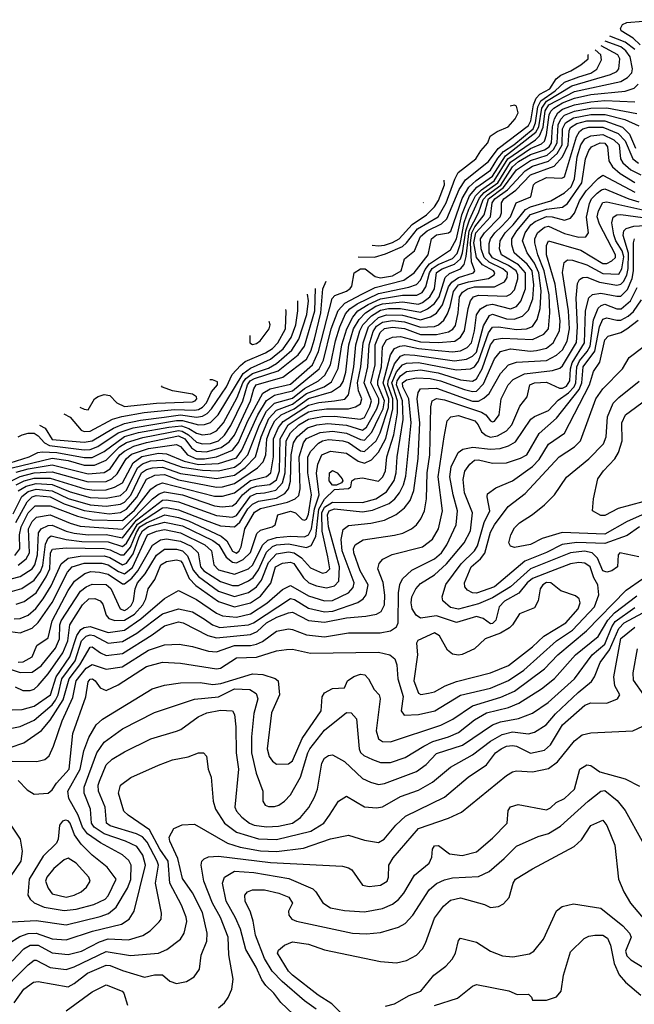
# Model space of a CAD drawing. Extents: x 501367 to 657802, y 482273 to 547541.
# Tile 6 of 256: x 508502 to 511573, y 491359 to 496281. Entities that reach past the tile are written whole.
import ezdxf

# ---------------------------------------------------------------- set-up
doc = ezdxf.new("R2010")
doc.units = 0

msp = doc.modelspace()

# ---------------------------------------------------------------- linework, layer by layer
at = {"layer": '0CON20XD'}
for points in [[(511602.9, 496155), (511567.9, 496187.9), (511506.8, 496225), (511503.2, 496236.8), (511513.6, 496256.4), (511535, 496267.3), (511699.3, 496280.7)], [(511575, 496132.1), (511528, 496168), (511451, 496198.7)], [(508470.2, 493809.8), (508512.3, 493897.7), (508545, 493921.8), (508585, 493934.2), (508665, 493925.9), (508745, 493887.2), (508855, 493856.2), (508935, 493848.9), (509005, 493859.1), (509025, 493868.3), (509056.8, 493903.2), (509110.9, 494015), (509135, 494032.5), (509165, 494040.9), (509215, 494044.2), (509305, 494011.6), (509485, 493987.3), (509575, 494003.9), (509628.3, 494041.7), (509681.1, 494095), (509708.5, 494195), (509747.6, 494287.6), (509785, 494328.9), (509865, 494358.2), (509935, 494412.6), (510024.2, 494445.8), (510059.7, 494470.3), (510093.7, 494536.3), (510111.4, 494655), (510136.2, 494735), (510166, 494794), (510192.3, 494825), (510243, 494856.9), (510305, 494885.8), (510415, 494902.9), (510486.6, 494903.4), (510513, 494917), (510531.8, 494945), (510550.3, 495015), (510563.5, 495036.5), (510592.5, 495057.5), (510665, 495086.8), (510688, 495112), (510703.2, 495156.8), (510723.2, 495266.8), (510746.4, 495333.5), (510779.6, 495400.4), (510809.1, 495430.9), (510873.3, 495475), (510941.5, 495585), (511079.2, 495680.8), (511099.2, 495700.8), (511117.2, 495742.8), (511127.7, 495825), (511145.5, 495855), (511275, 495921.5), (511505, 495971.4), (511539, 495991), (511561, 496015), (511564.2, 496035), (511551.7, 496095), (511531.2, 496125), (511506.1, 496145), (511428, 496172.8)], [(508484.9, 493955.1), (508525, 493975.7), (508575, 493988.1), (508655, 493989.4), (508828.2, 493935), (508875, 493928.4), (508935, 493929.9), (508976.6, 493943.4), (509015, 493965.2), (509068.4, 494065), (509113.2, 494096.8), (509195, 494113.4), (509235, 494110.5), (509323.8, 494073.8), (509395, 494057.1), (509495, 494061.5), (509585, 494091.2), (509611.9, 494128.1), (509691.2, 494305), (509735, 494377.7), (509775, 494403), (509865, 494425.6), (509998.8, 494535), (510020.9, 494579.1), (510058.9, 494735), (510092.9, 494827.1), (510126.7, 494863.3), (510211.2, 494908.8), (510277.8, 494942.3), (510420.7, 494979.3), (510473.8, 495015), (510542.7, 495105), (510560, 495185), (510585, 495204.8), (510645, 495215.7), (510656.5, 495223.5), (510712.4, 495387.6), (510746.1, 495443.9), (510782.8, 495477.2), (510855, 495527.7), (510891.3, 495588.7), (510919, 495621), (510970.6, 495655), (511068.1, 495735), (511078.9, 495765), (511090.8, 495845), (511105.4, 495874.6), (511178, 495925), (511225, 495969.2), (511295.3, 495995.3), (511356.6, 496013.4), (511386.2, 496033.8), (511409.6, 496080.4), (511405.8, 496105), (511377.5, 496130.5)], [(508494.8, 493925.2), (508535, 493949.2), (508585, 493962.2), (508665, 493957.2), (508755, 493919.8), (508855, 493892.3), (508935, 493888.5), (509005, 493902.5), (509035, 493928.9), (509090, 494040), (509115, 494060.1), (509155.1, 494074.9), (509215, 494078.6), (509313.2, 494043.2), (509415, 494028.6), (509495, 494025.8), (509575, 494043.9), (509605.4, 494065), (509641.5, 494105), (509699.5, 494255), (509735.6, 494324.4), (509775.8, 494364.2), (509865, 494388.8), (509925, 494436.9), (509995.2, 494475), (510026, 494504), (510055.1, 494555), (510080.1, 494675), (510101.8, 494745), (510130.3, 494809.7), (510151.6, 494835), (510189.1, 494860.9), (510295, 494912.2), (510445.8, 494944.2), (510485, 494957.7), (510505, 494978.4), (510527.6, 495032.4), (510549.1, 495060.9), (510655, 495130.4), (510685, 495184.8), (510711, 495305), (510749.5, 495400.5), (510787, 495443), (510865, 495497.9), (510929.3, 495600.7), (511081.7, 495718.3), (511095.8, 495745), (511111.1, 495838.9), (511135, 495874.2), (511260.2, 495949.8), (511453.5, 496006.5), (511485, 496020.9), (511496.1, 496035), (511500.7, 496085), (511491.3, 496105), (511408.2, 496150.5)], [(508465, 493976.8), (508505, 493997.9), (508575, 494015.1), (508665, 494020.6), (508845, 493971.1), (508935, 493972.3), (508962.1, 493985), (508989.7, 494010.2), (509034.4, 494085), (509061.4, 494108.6), (509145, 494137.9), (509285, 494157.6), (509305, 494147.7), (509339.8, 494105), (509385, 494086.2), (509425, 494085.2), (509484.9, 494095.1), (509565, 494128.8), (509595, 494166.9), (509642.8, 494275), (509716.5, 494413.5), (509754.1, 494435.9), (509855, 494459.4), (509964.4, 494555), (509995, 494622.2), (510062.7, 494887.3), (510077.5, 494902.5), (510135, 494923.5), (510153.4, 494936.6), (510161, 494949), (510173.4, 495015), (510204.7, 495035.3), (510228.9, 495035), (510277.5, 494997.5), (510305, 494990.1), (510365, 495000.2), (510408.4, 495025), (510425.4, 495085), (510475.2, 495124.8), (510505, 495197.5), (510537.7, 495225), (510609.4, 495260.6), (510635.5, 495284.5), (510697.9, 495432.1), (510729.4, 495480.6), (510845, 495571.4), (510893.6, 495636.4), (511045, 495751.6), (511056.5, 495775), (511069.4, 495855), (511082, 495888), (511101.3, 495908.7), (511151, 495935), (511182.8, 495985), (511206.2, 496003.8), (511256.2, 496025), (511305.5, 496055), (511342.2, 496085), (511342.9, 496105), (511341, 496106.4)], [(508483.3, 493766.7), (508539.4, 493870.6), (508564.5, 493895), (508585, 493902), (508655, 493894.7), (508725, 493860.6), (508825, 493827.6), (508948.7, 493811.3), (509005, 493817.8), (509035, 493833.4), (509086.6, 493893.4), (509135, 493983.2), (509176.7, 494003.3), (509225, 494006.6), (509295, 493980.3), (509485, 493944), (509515, 493945.6), (509575, 493961.8), (509689.7, 494040.3), (509719, 494071), (509732.2, 494105), (509737.7, 494185), (509755.5, 494234.5), (509776.1, 494275), (509809.1, 494305), (509874.2, 494335.8), (509945, 494386.7), (510060, 494420), (510105, 494449.8), (510117.8, 494472.2), (510131, 494519), (510146.5, 494655), (510170.6, 494735), (510198.7, 494781.3), (510230, 494815), (510282.1, 494847.9), (510315, 494860.3), (510415, 494869.7), (510495, 494858.6), (510515, 494866.3), (510550.7, 494895), (510574, 494935), (510585, 495016.3), (510612.6, 495035), (510675, 495058.1), (510705, 495085.9), (510715, 495115.3), (510730.6, 495225), (510749.5, 495280.5), (510799.1, 495390.9), (510823.6, 495416.4), (510890.3, 495465), (510955, 495568.7), (511055, 495636.4), (511109.4, 495660.6), (511125, 495674), (511134.8, 495705.2), (511147.9, 495805), (511156, 495824), (511171.3, 495838.7), (511215, 495865.4), (511275, 495888.2), (511355, 495906.9), (511527.3, 495922.7), (511572.1, 495937.9), (511591.9, 495958.1)], [(508477.9, 493602.1), (508502.6, 493635), (508501.1, 493705), (508509.1, 493745), (508545.1, 493815), (508579.5, 493850.5), (508655, 493851.2), (508790.7, 493799.3), (508865, 493780.3), (509015, 493777.6), (509075, 493829.2), (509156.9, 493933.1), (509185, 493954.6), (509215, 493965.6), (509475, 493898.2), (509515, 493898.4), (509575, 493916.3), (509655, 493977.6), (509735, 493997.6), (509757.2, 494015), (509769.9, 494095), (509770.8, 494185), (509795, 494242.7), (509817.9, 494272.1), (509945, 494353.8), (509997.2, 494367.2), (510075, 494375.3), (510126.3, 494383.7), (510145, 494405.5), (510171.5, 494545), (510181.3, 494655), (510201.5, 494725), (510216.9, 494755), (510259.5, 494800.5), (510305, 494829), (510345, 494837.1), (510405, 494837.5), (510505, 494818.1), (510539.8, 494835), (510575, 494862.3), (510597.2, 494895), (510627.7, 494992.3), (510648.8, 495011.2), (510704.4, 495035.6), (510722.6, 495057.4), (510733, 495097), (510747.2, 495225), (510793.7, 495315), (510817.9, 495382.1), (510839.3, 495405), (510905.7, 495454.3), (510941, 495509), (510964, 495545), (510995, 495572.2), (511055, 495607.2), (511125, 495630.8), (511147.3, 495645), (511159, 495665), (511164.3, 495745), (511174.6, 495785.4), (511191.6, 495815), (511215, 495833.2), (511275, 495855.7), (511355, 495870.7), (511425, 495876.6), (511575, 495869.5)], [(508495, 493554.2), (508534.4, 493585), (508550.9, 493615), (508545.6, 493735), (508565, 493771.5), (508585.6, 493794.4), (508655, 493806.1), (508754.2, 493764.2), (508805, 493749.5), (509015, 493733.6), (509165, 493885.3), (509198.8, 493911.2), (509225, 493921.1), (509315, 493906), (509475, 493850.5), (509514.1, 493845.9), (509565, 493850.8), (509585, 493865.2), (509614.7, 493905.3), (509655, 493939.1), (509685, 493949.5), (509752, 493958), (509785, 493980.5), (509799.5, 494025), (509804, 494186), (509844.3, 494255), (509903.3, 494295), (509945, 494319.6), (509975, 494327.6), (510035.5, 494335.5), (510145, 494335.4), (510180.4, 494345), (510205, 494360.6), (510211.4, 494385), (510194.9, 494424.9), (510189.6, 494465), (510206.1, 494545), (510217.9, 494665), (510245.6, 494745), (510295, 494792.2), (510335, 494806), (510415, 494804.3), (510505, 494780.4), (510555.3, 494794.7), (510585, 494813.5), (510615.1, 494854.9), (510644.7, 494945.3), (510660.6, 494969.4), (510695, 494991.9), (510769.7, 495015), (510777, 495025), (510760, 495070), (510754.2, 495165), (510761.4, 495215), (510775.8, 495245.8), (510822.5, 495305), (510844.4, 495385), (510918.9, 495441.1), (510985, 495530), (511055, 495577.4), (511137, 495603), (511168.6, 495631.4), (511187.1, 495665), (511192.5, 495755), (511206.1, 495783.9), (511225, 495803.2), (511275, 495823.8), (511355, 495837.9), (511435, 495839.9), (511585, 495811.5)], [(510193, 495095), (510275, 495093.9), (510329.5, 495110.5), (510415, 495147.6), (510435.5, 495164.5), (510489.9, 495235), (510593.2, 495295), (510633.4, 495365), (510675.9, 495484.1), (510693.6, 495516.4), (510781.4, 495585), (510805.5, 495624.5), (510840.9, 495665), (510852.1, 495697.9), (510887.4, 495722.6), (510943.3, 495745), (510978.5, 495785), (510992.5, 495815), (510985, 495848.8), (510974.2, 495854.2), (510952.3, 495848.2)], [(508415, 493473.2), (508505, 493497.3), (508565, 493535.2), (508577.3, 493555), (508590.3, 493605), (508596.7, 493715), (508609.7, 493735), (508645, 493752.9), (508665, 493753.8), (508733.7, 493723.7), (508775, 493714.3), (508845, 493706.4), (508935, 493706.7), (509015, 493691.4), (509085, 493779), (509215, 493878.6), (509235, 493880.8), (509295, 493871.1), (509485, 493801.4), (509565, 493793.2), (509585, 493802), (509655, 493899.5), (509685, 493911.6), (509725, 493915.3), (509781.8, 493928.2), (509814.7, 493965.3), (509827.8, 494015), (509834.2, 494175), (509855.6, 494215), (509897.6, 494255), (509945, 494283.4), (510015, 494297.5), (510075, 494298.5), (510205, 494283.4), (510225, 494292.8), (510252.2, 494345), (510259.2, 494375), (510222.6, 494465), (510240.9, 494545), (510247.5, 494655), (510268.3, 494721.7), (510285, 494749), (510315, 494768.5), (510365, 494776.8), (510425, 494770.1), (510505, 494743.1), (510575, 494747.3), (510595.3, 494755), (510621.6, 494778.4), (510640.3, 494809.7), (510652.3, 494847.7), (510668.8, 494921.2), (510695, 494954.9), (510745, 494970.5), (510845, 494987.7), (510873.3, 495005), (510876.2, 495015), (510869.2, 495025), (510815.1, 495055.1), (510785, 495092.2), (510772, 495165), (510781.6, 495215), (510854.3, 495295), (510863.3, 495365), (510875.5, 495385), (510939, 495431), (511027, 495525), (511065, 495547.7), (511145, 495573.3), (511188, 495612), (511212.8, 495655), (511213.9, 495735), (511229.1, 495765), (511269.5, 495790.5), (511355, 495807.2), (511427.3, 495807.3), (511525, 495782.3), (511595, 495749.6)], [(508455, 493420.2), (508512.2, 493437.8), (508575, 493479.2), (508606.9, 493523.1), (508617.1, 493552.9), (508631.3, 493658.7), (508645, 493688.7), (508660.2, 493699.8), (508735, 493682.2), (508813, 493673), (508945, 493670.4), (509015, 493647.6), (509035, 493663.7), (509090.7, 493759.3), (509215, 493839.8), (509235, 493842.4), (509295, 493829.8), (509428.8, 493778.8), (509505, 493749.8), (509575, 493745.7), (509601.6, 493768.4), (509642.3, 493835), (509665, 493859.5), (509696, 493874), (509785, 493889), (509827.2, 493912.7), (509844.6, 493935.4), (509855.8, 493974.2), (509858.9, 494105), (509869.4, 494165), (509887.9, 494195), (509940.3, 494239.7), (509986.4, 494255), (510041.8, 494261.8), (510135, 494253), (510215, 494229.6), (510235, 494243.2), (510286.3, 494335), (510297, 494365), (510296.6, 494385), (510256.9, 494465), (510277.4, 494555), (510278.5, 494655), (510303.3, 494716.7), (510325, 494736.4), (510365, 494744.1), (510425, 494736.5), (510505, 494706.4), (510585, 494706.7), (510645, 494719.9), (510667.1, 494732.9), (510678.8, 494751.2), (510693.2, 494815), (510700.1, 494895), (510715, 494919.3), (510739.5, 494935), (510775, 494945.4), (510873.9, 494946.1), (510925, 494971.1), (510937.8, 494992.2), (510939.9, 495015), (510916.5, 495035), (510848.5, 495068.5), (510822.1, 495092.1), (510807.3, 495135), (510804.6, 495185), (510824.9, 495215), (510902.5, 495295), (510908.8, 495315), (510908.8, 495365), (510921.5, 495385), (510981.1, 495428.9), (511055, 495504.9), (511172, 495548), (511214.7, 495595.3), (511242.6, 495655), (511248.2, 495725), (511255, 495742.2), (511285, 495761.8), (511335, 495775.4), (511425, 495775.2), (511514.2, 495744.2), (511548.8, 495708.8), (511579.1, 495639.1)], [(508485, 493358.6), (508525, 493372.9), (508584, 493416), (508634.9, 493495.1), (508652.1, 493535), (508656.6, 493615), (508665.8, 493634.2), (508735, 493639.9), (508925, 493636.9), (508955, 493630.1), (509005, 493605.1), (509024.9, 493605.1), (509055, 493644), (509085, 493717.9), (509102.5, 493745), (509135, 493766.3), (509226.7, 493805), (509295, 493792), (509344.8, 493774.8), (509508.8, 493698.8), (509536.3, 493676.3), (509565, 493624.1), (509585, 493613.6), (509599.4, 493625), (509609, 493645), (509626.6, 493735), (509675, 493818.3), (509705, 493836.7), (509840.6, 493869.4), (509878.4, 493885), (509897.6, 493902.4), (509902.7, 493935), (509898.3, 494095), (509920.5, 494165), (509935, 494186.5), (510002.6, 494217.4), (510065, 494223.1), (510135, 494214.3), (510205, 494181.4), (510225, 494178.9), (510261.3, 494218.7), (510297.7, 494295), (510317.4, 494335), (510324.8, 494375), (510292, 494455), (510291.4, 494475), (510310.2, 494545), (510314.5, 494645.5), (510335, 494680.2), (510365, 494694), (510405, 494697.6), (510505, 494670.7), (510595, 494666.4), (510675.8, 494674.2), (510705, 494693.9), (510724.3, 494725), (510742.2, 494837.8), (510754.7, 494875.3), (510769, 494895), (510795, 494902.9), (510935, 494899), (510955, 494907.8), (510975, 494929.7), (510990.3, 494985), (510990.5, 495005), (510982.4, 495025), (510945, 495052), (510865, 495090.2), (510848.4, 495115), (510847.9, 495162.1), (510854.4, 495185), (510875.7, 495215), (510911.9, 495248.1), (510954.9, 495295), (510982.9, 495365), (511055.4, 495395), (511069.5, 495455), (511078.8, 495465), (511135, 495491.5), (511211.7, 495488.3), (511224.1, 495495.9), (511284.6, 495695.4), (511298.9, 495721.1), (511316.3, 495735), (511345, 495743.6), (511415, 495743.9), (511491.8, 495711.8), (511527.2, 495675), (511564.9, 495585), (511594.1, 495564.1)], [(508475, 493285.2), (508505, 493287.1), (508545, 493304.8), (508582.9, 493337.1), (508619.9, 493385), (508659.5, 493450.5), (508710.1, 493559.9), (508745, 493589.6), (508805, 493599.4), (508925, 493600.2), (508952.3, 493592.3), (509015, 493555.8), (509035, 493563.4), (509068.9, 493611.1), (509098.6, 493695), (509116, 493725), (509145, 493746.9), (509225, 493769.1), (509315, 493749.9), (509467.1, 493677.1), (509496.6, 493655), (509534.2, 493594.2), (509565, 493568.8), (509585, 493565.8), (509618.2, 493581.8), (509655, 493616.8), (509687.5, 493712.5), (509705, 493728.4), (509763.3, 493745), (509778.8, 493755), (509792.5, 493805), (509855, 493824.3), (509880, 493815), (509913, 493783), (509925, 493778.2), (509935, 493784), (509945, 493808.2), (509960.6, 493905), (509941.3, 494015), (509941.7, 494095), (509956.1, 494123.9), (509995.5, 494164.5), (510015, 494175.4), (510045, 494181.4), (510115.9, 494175.9), (510145, 494167), (510205, 494125.7), (510225, 494121.8), (510282.4, 494175), (510302.9, 494215), (510345, 494342.9), (510346.1, 494385), (510317.5, 494465), (510354.7, 494605.3), (510375, 494636.9), (510401.2, 494648.8), (510425, 494651.3), (510495, 494636.9), (510593.4, 494626.6), (510665, 494620.9), (510705, 494625.7), (510737.6, 494642.4), (510759, 494665), (510774.2, 494725), (510785, 494805.6), (510804, 494836), (510836.5, 494853.5), (510865, 494857.9), (510955.1, 494834.9), (510985, 494847.3), (511005.7, 494874.3), (511029.5, 494935), (511029.8, 495015), (510993.9, 495055), (510909.3, 495105), (510899.2, 495135), (510903, 495175), (510927.4, 495215), (510968, 495255), (511028.9, 495331.1), (511055.1, 495344.9), (511155.3, 495375.3), (511225, 495414.5), (511257.1, 495445), (511274.9, 495485), (511288.2, 495595), (511305.9, 495655), (511325.4, 495684.6), (511355, 495700.6), (511415, 495706.4), (511470.7, 495680.7), (511496.8, 495655), (511504.5, 495585), (511515.9, 495565.9), (511555, 495530.3), (511605, 495505.4)], [(508455, 493222.3), (508505, 493215.8), (508565, 493239.8), (508595, 493266.6), (508665, 493367.4), (508740.3, 493519.7), (508763.8, 493545), (508825, 493563.2), (508913.3, 493563.3), (508945, 493556.1), (508995, 493521.9), (509025, 493510.3), (509065, 493542.9), (509140.9, 493705), (509185, 493724.7), (509225, 493731.5), (509305, 493715.3), (509428, 493655), (509459.7, 493625), (509472.2, 493555), (509495, 493530.9), (509575, 493509.7), (509645, 493534.8), (509666.5, 493555), (509715.9, 493654.1), (509741.9, 493678.1), (509785, 493691.9), (509855, 493698.7), (509925, 493695.7), (509945.1, 493705), (509959.5, 493735), (509975, 493835), (509998.6, 493905), (509985.6, 494014.4), (509991.3, 494058.7), (510012, 494105), (510055, 494124), (510135, 494114.5), (510193.4, 494073.4), (510225, 494063.4), (510259.6, 494080.4), (510295, 494118.8), (510332.1, 494187.9), (510366.7, 494335), (510366.5, 494385), (510341.5, 494455), (510342.5, 494475), (510375, 494559.8), (510405, 494597.9), (510425, 494606.7), (510476.5, 494603.5), (510675, 494575.8), (510735, 494584.3), (510765, 494597.9), (510785, 494619.5), (510819.7, 494750.3), (510848.8, 494801.2), (510865, 494808.8), (510935, 494784.9), (510972.9, 494782.9), (511015, 494798.6), (511045, 494829.1), (511065.7, 494885), (511071.5, 494955), (511062, 495025), (511038.2, 495058.2), (510973.1, 495115), (510960.6, 495155), (510961.5, 495185), (510985.6, 495225), (511055, 495307.5), (511135, 495332.8), (511215, 495343.5), (511238.5, 495361.5), (511310, 495465), (511329.7, 495585), (511345, 495626.4), (511359.5, 495645), (511402.2, 495665), (511425, 495663.4), (511438.7, 495645), (511445.5, 495575), (511464.1, 495545), (511502.4, 495512.4), (511575, 495466.1)], [(508495, 493069.5), (508519.1, 493070.9), (508563.9, 493095), (508588.4, 493151.6), (508645, 493190), (508663.8, 493275), (508745, 493427.3), (508776.8, 493473.2), (508826.9, 493513.1), (508858.3, 493521.7), (508900.3, 493519.7), (508945, 493508.6), (509015, 493460.4), (509025, 493460.4), (509061.8, 493488.2), (509093.2, 493525), (509166.4, 493653.6), (509205, 493681.2), (509235, 493685.6), (509305, 493674.3), (509358.5, 493648.5), (509394.1, 493615), (509406.2, 493545), (509422.4, 493525), (509505, 493472.4), (509565, 493451.9), (509595, 493452.6), (509645, 493474.8), (509668.1, 493491.9), (509695, 493531.3), (509735, 493618.6), (509765, 493646.9), (509785, 493655.3), (509845, 493660.8), (509935, 493642.4), (509958.4, 493651.6), (509982, 493698), (509996.3, 493833.7), (510025, 493884.3), (510075, 493932.9), (510145, 493937.5), (510156, 493945), (510162, 493975), (510176.7, 493985), (510215, 493990), (510294.1, 493974.1), (510317, 493995), (510330, 494025), (510337.2, 494095), (510371.8, 494205), (510389.4, 494315), (510390.2, 494375), (510362.3, 494465), (510385, 494520), (510414.6, 494555.4), (510435, 494563.8), (510495, 494566.9), (510685, 494530.7), (510754, 494536), (510775, 494546.1), (510795, 494573.1), (510845, 494716.1), (510865, 494743.8), (510895, 494745.1), (510985, 494731.9), (511034.3, 494735.7), (511065, 494747.6), (511087.4, 494782.6), (511102.3, 494837.7), (511107.3, 494925), (511095.7, 495015), (511074.2, 495064.2), (511037.6, 495115), (511014.9, 495175), (511027, 495215), (511055.8, 495255), (511077.7, 495272.3), (511135, 495296.1), (511163.1, 495295), (511225, 495279.1), (511255, 495289), (511275, 495313.4), (511299.4, 495375), (511332.1, 495425), (511392.4, 495487.6), (511415, 495503.1), (511575, 495418.2)], [(510263.5, 495153.7), (510295, 495149.6), (510325, 495154.1), (510365, 495166.4), (510397.6, 495185), (510462.4, 495257.6), (510535.2, 495305), (510575, 495344.4), (510595, 495376.3), (510624.6, 495455), (510622.4, 495477.8)], [(508455, 493034.6), (508505, 493017.1), (508565, 493019.4), (508609.7, 493050.3), (508681.2, 493138.8), (508701.5, 493185), (508703.1, 493255), (508709.6, 493275), (508806.2, 493423.8), (508833.8, 493446.2), (508865, 493459), (508935, 493456.8), (508957.6, 493437.5), (509004.2, 493335), (509025, 493327.8), (509040, 493335), (509058.4, 493351.6), (509071.4, 493375), (509078.6, 493435), (509090.8, 493465), (509129.3, 493510.7), (509186.5, 493603.5), (509226.4, 493633.6), (509285, 493633.9), (509315, 493624.9), (509340.6, 493600.6), (509369.3, 493529.3), (509395, 493497.8), (509495, 493424.1), (509575, 493397.6), (509645, 493416.6), (509685.2, 493445), (509710.8, 493479.2), (509745, 493568), (509785, 493611.1), (509845, 493620.6), (509873.5, 493615), (509910.2, 493590.2), (509955, 493541), (510015, 493514.4), (510035, 493519.1), (510051.3, 493535), (510042.5, 493595), (510013.2, 493723.2), (510011.9, 493815), (510025, 493843.9), (510065, 493869.3), (510215, 493867.9), (510281.1, 493885), (510335, 493920.2), (510372.7, 493977.3), (510383.1, 494015), (510387.4, 494095), (510418.3, 494281.7), (510414.6, 494375), (510384.9, 494455), (510388.7, 494475), (510405, 494501.2), (510435, 494522.3), (510505, 494529.6), (510593.2, 494515), (510705, 494481), (510765, 494474.5), (510785, 494485.2), (510813.5, 494535), (510855, 494656.1), (510875, 494681.3), (510915, 494689), (511065, 494682.5), (511120.9, 494709.1), (511144.4, 494735.6), (511151.5, 494815), (511147.1, 494905), (511122.6, 495025), (511091.1, 495105), (511076.5, 495165), (511075.2, 495185), (511089.8, 495215), (511125, 495243.2), (511145, 495248.3), (511225, 495211.5), (511295.8, 495194.2), (511331.2, 495195), (511344, 495215), (511333.9, 495293.9), (511348.3, 495361.7), (511359.2, 495385), (511386.8, 495413.2), (511409.1, 495430.9), (511425, 495435.4), (511544.9, 495384.9), (511595, 495369.6)], [(508479.4, 492945), (508517.6, 492927.6), (508555, 492927.6), (508575, 492934.7), (508595, 492952.4), (508645, 493010.4), (508718.1, 493115), (508742.9, 493175), (508753.1, 493255), (508815.2, 493355), (508846.9, 493385), (508877.9, 493387.9), (508903.8, 493375), (508918.3, 493358.3), (508934.3, 493304.3), (508946.7, 493286.7), (508976.7, 493276.7), (509025, 493278.2), (509075, 493309.6), (509117.7, 493355), (509132.8, 493385), (509144.3, 493435), (509177.2, 493482.8), (509207.5, 493555), (509235, 493572.9), (509285, 493580.9), (509305, 493575.1), (509315, 493564.5), (509348.1, 493488.1), (509381.5, 493451.5), (509495, 493372.1), (509575, 493345.4), (509655, 493365.4), (509705, 493398.5), (509756.6, 493463.4), (509780.2, 493545), (509815, 493564), (509855, 493569.7), (509871.6, 493561.6), (509920.3, 493490.3), (509946.1, 493466.1), (509985, 493450), (510035, 493440.7), (510075, 493450.2), (510096.2, 493473.8), (510099.7, 493545), (510044.5, 493745), (510040.7, 493805), (510047.9, 493825), (510075, 493835.4), (510215, 493820.1), (510265, 493828.8), (510347.9, 493862.1), (510376.8, 493885), (510400.3, 493915), (510419.6, 493955), (510431.3, 493998.7), (510457.6, 494265), (510446.7, 494385), (510416.4, 494445), (510414.7, 494465), (510435, 494481.2), (510485, 494491), (510553, 494487), (510605, 494475.8), (510725, 494431.3), (510765, 494421.5), (510785, 494423.5), (510819.7, 494460.3), (510875, 494585.3), (510905, 494621.4), (510955, 494635.5), (511055, 494624.3), (511085, 494626.9), (511135, 494639.5), (511167.1, 494665), (511198.8, 494725), (511202.6, 494775), (511178.2, 494958.2), (511133.5, 495105), (511135, 495151.2), (511145, 495174.5), (511305, 495128.8), (511415, 495061.9), (511435, 495062.6), (511460.6, 495075), (511478.6, 495091.4), (511479.6, 495105), (511398.6, 495258.6), (511387.8, 495295), (511394.3, 495325.7), (511415, 495366.8), (511435, 495371), (511615, 495330.3)], [(510517.6, 495365.6), (510519, 495366.8)], [(508465, 492831.2), (508515, 492831.9), (508575, 492849.7), (508655.9, 492905), (508683.6, 492996.4), (508752.7, 493095), (508787.6, 493202.4), (508807.7, 493232.3), (508825, 493242.6), (508855, 493247.1), (508945, 493216.9), (509025, 493228.7), (509107.8, 493285), (509225, 493388.1), (509295, 493427.8), (509385, 493382.8), (509485, 493313.7), (509515, 493301.3), (509585, 493294.4), (509655, 493311.1), (509736.7, 493363.3), (509815, 493431.7), (509855, 493453.1), (509945, 493400.5), (510025, 493375.2), (510065, 493377.6), (510145.3, 493415), (510167.8, 493442.2), (510172.5, 493465), (510113, 493625), (510108.2, 493681.8), (510118.4, 493731.6), (510145, 493753), (510256.9, 493763.1), (510325, 493779.4), (510382.7, 493807.3), (510425, 493840), (510452.5, 493877.5), (510472.1, 493927.9), (510492.4, 494087.6), (510500.7, 494265), (510487.8, 494385), (510493.6, 494416.4), (510505, 494434.6), (510585, 494439), (510765, 494374.2), (510795, 494374.4), (510821.6, 494388.4), (510847.1, 494412.9), (510905, 494512.5), (510945, 494555.2), (510985, 494568.4), (511135, 494577.2), (511185, 494603.8), (511215, 494630.9), (511236.8, 494673.2), (511249.5, 494735), (511244.3, 494825), (511213.7, 495016.3), (511222.7, 495067.3), (511239.8, 495080.2), (511265, 495078.9), (511335, 495055.7), (511415, 495012.1), (511495, 495008.9), (511511.2, 495035), (511520.5, 495095), (511512.8, 495125), (511481, 495175), (511470.5, 495205), (511460.9, 495265), (511467.1, 495292.9), (511485.4, 495304.6), (511505, 495307.4), (511615, 495292.5)], [(508455, 492737.6), (508505, 492746.9), (508575, 492779.1), (508664, 492856), (508681.4, 492878.6), (508693.9, 492905), (508713.2, 492985), (508778.5, 493075), (508811.7, 493175), (508835, 493199.8), (508855, 493205.7), (508872.8, 493202.8), (508945, 493163.9), (509015, 493172), (509086.6, 493213.4), (509215, 493310), (509295, 493335.2), (509365, 493320.2), (509425, 493283.6), (509465, 493255.5), (509502.8, 493242.8), (509645, 493255.1), (509669.8, 493265), (509855, 493386.7), (509875, 493381.7), (509945, 493339.1), (510025, 493320.6), (510066.2, 493323.8), (510192.2, 493367.8), (510217.8, 493385), (510233.8, 493405), (510243.7, 493455), (510204.1, 493525), (510171.3, 493615), (510170.5, 493635), (510178.9, 493655), (510219, 493681), (510375, 493703.5), (510415.9, 493714.1), (510459.5, 493735), (510485.2, 493754.8), (510507.1, 493785), (510523.9, 493826.1), (510534.5, 493885.5), (510537.6, 494015), (510551.1, 494105), (510555.6, 494345), (510563, 494375), (510585, 494387.4), (510625, 494380.4), (510809.5, 494319.5), (510831.9, 494305), (510855, 494274.7), (510865, 494270), (510875, 494274.1), (510897.4, 494305), (510908.3, 494385), (510942.8, 494455), (510967.6, 494482.4), (511025, 494510), (511163.6, 494526.4), (511201.3, 494538.7), (511215, 494549.8), (511283.4, 494666.6), (511289.9, 494745), (511282.2, 494887.8), (511288.5, 494961.5), (511298.7, 494981.3), (511315, 494991.4), (511335, 494993.9), (511398.8, 494968.8), (511485, 494953.6), (511505, 494958.2), (511518.2, 494971.8), (511536.1, 495003.9), (511542.9, 495037.1), (511543.6, 495113.6), (511517.4, 495202.6), (511520.9, 495225), (511532.9, 495237.1), (511570.8, 495249.2), (511655, 495253.9)], [(508455, 492643), (508523.5, 492666.5), (508611.7, 492728.3), (508655, 492778.3), (508719.6, 492880.4), (508748.8, 492985), (508802.1, 493055), (508855, 493144.2), (508865, 493145.8), (508905.1, 493115.1), (508935, 493102.5), (509015, 493112.3), (509164.7, 493205), (509225, 493250.2), (509295, 493270.9), (509319.6, 493265), (509442.4, 493202.4), (509485, 493190.4), (509655, 493207.2), (509688.2, 493221.8), (509735.9, 493265), (509786.2, 493293.8), (509845, 493316.2), (509865, 493318.3), (509945, 493278), (510025, 493268.8), (510135, 493290.3), (510231.7, 493298.3), (510285, 493308.4), (510308.4, 493321.6), (510324.3, 493355), (510326.3, 493403.7), (510317.8, 493467.8), (510291.3, 493535), (510297.5, 493562.5), (510316.6, 493583.4), (510362.9, 493607.1), (510515, 493645.9), (510565, 493683.8), (510595.2, 493735), (510614.8, 493825), (510592.4, 493995), (510623, 494195), (510637.6, 494275), (510656.7, 494295), (510695, 494302.8), (510775.5, 494275.5), (510793.5, 494255), (510810.1, 494220.1), (510832.1, 494202.1), (510855, 494193.2), (510888.9, 494201.1), (510934.4, 494225.6), (510961.1, 494255), (511001.3, 494348.7), (511037.8, 494395), (511050.8, 494455), (511075, 494464.7), (511135, 494468.7), (511199, 494439), (511215, 494438.2), (511235, 494448.5), (511250.6, 494475), (511254.2, 494535), (511263.1, 494565), (511324, 494665), (511329.8, 494825), (511345, 494890.9), (511363.8, 494906.2), (511405.9, 494914.1), (511485, 494897.9), (511505, 494899), (511538.3, 494931.7), (511562.6, 494987.4), (511568.8, 495025), (511568.3, 495165), (511573.6, 495185)], [(508485, 494019.3), (508545, 494036.2), (508665, 494055.1), (508845, 494010.6), (508923.5, 494016.5), (508953.8, 494036.2), (509002.8, 494105), (509025, 494124.5), (509072, 494148), (509135, 494167.3), (509295, 494200.9), (509327.7, 494185), (509361.3, 494141.3), (509385, 494124), (509435, 494121.1), (509508.6, 494141.4), (509549.4, 494170.6), (509575, 494204), (509655, 494374.8), (509671.2, 494435), (509683.7, 494455), (509816.5, 494493.5), (509935, 494584.1), (509956.8, 494623.2), (509975.6, 494684.4), (510007.4, 494815), (510017.3, 494935), (510033.1, 494972.9)], [(508455, 494066), (508548.8, 494095), (508593.2, 494116.8), (508615, 494119.9), (508687.8, 494117.8), (508825, 494092.6), (508865, 494092.8), (508925, 494121.4), (509025, 494197.5), (509095, 494217.3), (509246.8, 494243.2), (509310.7, 494250.7), (509347.1, 494237.1), (509385, 494213.6), (509415.1, 494204.9), (509455, 494210.7), (509485, 494226.1), (509519.9, 494265), (509587.9, 494392.1), (509616.5, 494465), (509632.5, 494487.5), (509665, 494512.5), (509745, 494538.4), (509785, 494561.3), (509861.1, 494628.9), (509897, 494683), (509936.5, 494806.5), (509944.5, 494875), (509940.4, 494908.9)], [(508465, 492574.2), (508587.1, 492572.9), (508627.9, 492582.1), (508648.8, 492601.2), (508671.4, 492648.6), (508714, 492775), (508767.7, 492892.3), (508785.1, 492975), (508835, 493039), (508865, 493056.6), (508935, 493033.7), (509013.8, 493046.2), (509145, 493128.9), (509225, 493155.6), (509299.3, 493159.3), (509365, 493148), (509445, 493124), (509485, 493121.3), (509575, 493152), (509655, 493152.2), (509685, 493158.6), (509715, 493173), (509785, 493224.2), (509845, 493235.3), (509865, 493233.1), (509935.5, 493205.5), (510024.8, 493195.2), (510145, 493215.7), (510304, 493216), (510355, 493225.3), (510384.5, 493245), (510393.9, 493265), (510394.2, 493415.8), (510402.1, 493457.9), (510414.8, 493485.2), (510460.8, 493529.2), (510575, 493586.4), (510609.1, 493615), (510636.9, 493655), (510682.8, 493755), (510690.2, 493825), (510667.5, 493905), (510650.9, 493995), (510658.7, 494045), (510693.4, 494116.6), (510715.9, 494134.1), (510765.7, 494144.3), (510855, 494133.1), (510902.1, 494137.9), (510945, 494149.8), (510979.2, 494170.8), (511055.9, 494284.1), (511075, 494297.7), (511145, 494326.8), (511192, 494378), (511245, 494414.7), (511273.3, 494445), (511281.2, 494465), (511285.2, 494545), (511298.6, 494575), (511338, 494622), (511352.1, 494647.9), (511369.5, 494780.5), (511392, 494838), (511407.2, 494852.8), (511425, 494858.7), (511485, 494835.2), (511506.6, 494835), (511553.2, 494875), (511587.5, 494942.5)], [(508465, 494040), (508665, 494089.6), (508745, 494076.7), (508825, 494053.9), (508876.5, 494053.5), (508935, 494078.2), (509001, 494145), (509035, 494167.8), (509117.1, 494192.9), (509245, 494217.1), (509295, 494227.6), (509313.8, 494223.8), (509345.4, 494205.4), (509385, 494168.9), (509415, 494160), (509455, 494162.7), (509495, 494175.6), (509525, 494203.9), (509557.2, 494252.8), (509617.4, 494375), (509640.5, 494455), (509654.4, 494475), (509675, 494487), (509794.4, 494525.6), (509894, 494606), (509925, 494648.4), (509976.4, 494825), (509980, 494936.2)], [(508494.4, 494195), (508515, 494206.2), (508545, 494214.1), (508575, 494213.3), (508595, 494200.3), (508625.5, 494165.4), (508651.7, 494151.7), (508825, 494129.9), (508855, 494132), (508892.6, 494147.4), (508993.9, 494215), (509068.9, 494241.1), (509285, 494276.9), (509316.3, 494276.3), (509395, 494255.3), (509425, 494256.6), (509455, 494267.7), (509493.4, 494305), (509617.9, 494512.1), (509655, 494538.5), (509755, 494583.6), (509818, 494635), (509858.5, 494691.5), (509882.4, 494755), (509891.4, 494825), (509891.4, 494875.1)], [(508495, 492477.9), (508540.1, 492430.1), (508575, 492408.5), (508645, 492414.5), (508665, 492431.1), (508686.3, 492465), (508749.5, 492535), (508767.2, 492712.8), (508832, 492895), (508845, 492971.4), (508855, 492983.3), (508865.2, 492985.2), (508879.6, 492975), (508905, 492940), (508935, 492927.9), (508993.7, 492956.3), (509135, 493046.7), (509215, 493069.2), (509305, 493064.8), (509485, 493036.2), (509505, 493039.8), (509585, 493090), (509686, 493094), (509785, 493125.2), (509835, 493132.3), (509865, 493133.3), (509955, 493113.3), (510295, 493119.8), (510351.4, 493105), (510376.5, 493085), (510387.1, 493055), (510391.6, 492985), (510418.1, 492898.1), (510407.9, 492825), (510423.4, 492803.4), (510495, 492807), (510576.7, 492825), (510705, 492904.4), (510855, 492939.2), (510945, 492976.6), (511020.8, 493029.2), (511184.3, 493175), (511265, 493228.3), (511373.7, 493345), (511396.4, 493406.4), (511391.1, 493455), (511370.5, 493490.5), (511351.9, 493545), (511325, 493564.2), (511295, 493567.1), (511255, 493561.1), (511155, 493522.1), (511065, 493487.6), (511037.2, 493465), (510995.8, 493414.2), (510925, 493374.8), (510897.7, 493345), (510881.2, 493278.8), (510865, 493261.7), (510855, 493261.4), (510817.1, 493287.1), (510785, 493297.4), (510685, 493266.9), (510585, 493300.2), (510505, 493289.6), (510483.4, 493303.4), (510463, 493335), (510457.5, 493365), (510461.6, 493395), (510480.9, 493435), (510505, 493461.6), (510575, 493506.1), (510635, 493559.8), (510723.7, 493666.3), (510754, 493725), (510763.8, 493815), (510725.2, 493915), (510717.2, 493982.8), (510725.8, 494024.2), (510750.9, 494059.1), (510775, 494079.2), (510795, 494080.5), (510865, 494064.3), (510935, 494065.2), (511005, 494088.1), (511035.3, 494105), (511098, 494212), (511185, 494288.4), (511298, 494432), (511311, 494465), (511316.7, 494545), (511375.7, 494624.3), (511398.4, 494745), (511415, 494783.1), (511435, 494790.5), (511485, 494777.9), (511505, 494778.8), (511541.8, 494798.2), (511568.3, 494821.7), (511609.5, 494880.5)], [(508601.3, 494254.2), (508629.1, 494239.1), (508665, 494182.1), (508825, 494168), (508865, 494176), (508971, 494239), (509025, 494261.9), (509105, 494279.1), (509223.7, 494293.7), (509304.8, 494304.8), (509385.8, 494294.2), (509415, 494299.5), (509438.1, 494311.9), (509460.6, 494335), (509535.8, 494445), (509563.5, 494506.5), (509605, 494552.7), (509628.6, 494571.4), (509731.1, 494615), (509765, 494637.5), (509791.4, 494665), (509830.1, 494735), (509834.3, 494824.3), (509832, 494832.8)], [(509652.1, 494702.2), (509652.3, 494665), (509665, 494657.1), (509685, 494662), (509703.1, 494675), (509748.8, 494735), (509753.3, 494755), (509748, 494771.8)], [(511595, 493595.7), (511501.2, 493615), (511491.9, 493605), (511488.5, 493545), (511460.8, 493525), (511435, 493518.7), (511415, 493526.2), (511389.6, 493589.6), (511362.5, 493615), (511323.8, 493623.8), (511254.5, 493615.5), (511055, 493535.9), (510954.1, 493445), (510865, 493389.9), (510795, 493360.4), (510695, 493333.3), (510655, 493341.6), (510617.1, 493375), (510613.8, 493395), (510632, 493458), (510708.7, 493561.3), (510774.1, 493625), (510789.3, 493650.7), (510823.2, 493766.8), (510851.4, 493825), (510837.8, 493895), (510840.2, 493909.8), (510880.3, 493939.7), (510965, 493975.9), (511065, 494046.7), (511097.9, 494082.1), (511145, 494159.2), (511225, 494214.6), (511348.8, 494455), (511368.3, 494521.7), (511401, 494569), (511425, 494680.4), (511442, 494698), (511505, 494717), (511535, 494735.2), (511591.9, 494778.1)], [(511599.4, 493745), (511537.9, 493702.1), (511425, 493663), (511285, 493667.8), (511213.1, 493656.9), (511135, 493616.9), (511025.9, 493574.1), (510875.2, 493445), (510785, 493414.2), (510765, 493415.6), (510738.8, 493428.8), (510726.2, 493445), (510724.4, 493465), (510758.3, 493545), (510804.3, 493585.7), (510825.5, 493614.5), (510855, 493719.2), (510875.1, 493754.9), (510943.1, 493846.9), (511027.5, 493912.5), (511198.2, 494095), (511274.3, 494145.7), (511304.7, 494175), (511380, 494385), (511415, 494435.3), (511513.3, 494535), (511548, 494592), (511616.2, 494643.8)], [(508722.3, 494311.1), (508755, 494294.3), (508809, 494229), (508825, 494222.5), (508855, 494223.8), (508966.3, 494283.7), (509012.3, 494297.7), (509123.6, 494316.4), (509275, 494331.4), (509375, 494328.4), (509395, 494332.6), (509415.8, 494344.2), (509434.9, 494365), (509459.8, 494420.2), (509490.9, 494455), (509490.3, 494470.3), (509465, 494481.1), (509451.6, 494480.3)], [(511695, 493841.6), (511537.6, 493772.4), (511425, 493708.8), (511213.2, 493716.8), (511112.3, 493687.7), (511055, 493656.7), (510975, 493642.2), (510955, 493649.2), (510945.8, 493665), (510956.9, 493705), (510975, 493740), (510999.4, 493765), (511065, 493807.3), (511124.7, 493855.2), (511173.6, 493905), (511235, 493993.6), (511345, 494085.3), (511419, 494161), (511432.7, 494195), (511439.2, 494295), (511466.8, 494363.2), (511495, 494392.9), (511596.9, 494473.1)], [(508802, 494344.4), (508825, 494333.3), (508845, 494331.2), (508875.5, 494385), (508895, 494397.9), (508925, 494406.5), (508951.8, 494401.8), (508987.5, 494365), (509025, 494347.8), (509185, 494363.9), (509365, 494371.2), (509379.3, 494375), (509387, 494385), (509385, 494395.4), (509365, 494408.7), (509266, 494426), (509215, 494444.4), (509210.9, 494450.1)], [(511615, 493870), (511492.8, 493837.3), (511425, 493801.5), (511405, 493801.5), (511364, 493825), (511368.5, 493885), (511390.7, 493985), (511418.7, 494025), (511475, 494086.2), (511493.5, 494116.5), (511512.8, 494175), (511510.9, 494265), (511528.2, 494305), (511635, 494383.6)], [(510085, 493953.8), (510065, 493954.2), (510049.1, 493975), (510050, 494015), (510065, 494027.9), (510088.6, 494015), (510113.8, 493985), (510116.2, 493975), (510110, 493965), (510085, 493953.8)], [(508465, 491771.1), (508585, 491777), (508735, 491755.9), (508905, 491798.3), (508946.6, 491813.4), (508983.9, 491845), (509040.8, 491939.2), (509058.1, 491981.9), (509058.4, 492055), (509047.1, 492077.1), (509015, 492106.6), (508905.5, 492165.5), (508840.8, 492210.8), (508816.4, 492245), (508794.9, 492304.9), (508747.7, 492387.7), (508743.2, 492425), (508804.9, 492535), (508821.9, 492625), (508847.3, 492692.7), (508884, 492756), (508915.2, 492784.8), (509164.8, 492935.2), (509225, 492954.7), (509305, 492965.2), (509403.2, 492966.8), (509467.5, 492957.5), (509507.9, 492962.1), (509665, 493011.5), (509717.7, 493007.7), (509777.9, 492987.9), (509793.1, 492975), (509799.6, 492905), (509760.3, 492815), (509738.6, 492635), (509748.1, 492598.1), (509765, 492573.8), (509785, 492558.5), (509845, 492560.8), (509865, 492575.3), (509913.1, 492686.9), (510009.2, 492825), (510012.9, 492895), (510024.3, 492915), (510065, 492938.1), (510125, 492940), (510140, 492975), (510172.2, 492997.7), (510205, 493008.4), (510226, 493006), (510244.7, 492985), (510272.6, 492932.6), (510298.5, 492905), (510302.9, 492885), (510288.1, 492765), (510283.9, 492725), (510295, 492686.5), (510315, 492672.5), (510355, 492671.6), (510605.7, 492754.3), (510665.6, 492784.4), (510765, 492850.3), (510906.2, 492893.8), (510975, 492924.5), (511124.6, 493035.4), (511190.9, 493105), (511334.1, 493225.9), (511531.7, 493428.3), (511614.4, 493485)], [(510506.7, 492906.7), (510545, 492914.1), (510575, 492920.7), (510628.6, 492951.4), (510685, 492973.1), (510855, 493015.8), (510945, 493052.3), (511065, 493145.6), (511121, 493199), (511230.9, 493265), (511292.8, 493335), (511302, 493365), (511298.2, 493385), (511279.9, 493399.9), (511206.1, 493425), (511156.1, 493465), (511135, 493467.1), (511115.3, 493455), (511102.8, 493435), (511092.6, 493375), (511075, 493341.2), (510998.9, 493311.1), (510964.5, 493255.5), (510948.8, 493241.2), (510905, 493213.3), (510828.2, 493185), (510774.4, 493135.6), (510712.9, 493107.1), (510695, 493103.5), (510665, 493108.9), (510639.4, 493129.4), (510599.9, 493199.9), (510575, 493215.3), (510492.2, 493177.8), (510485.5, 493164.5), (510490, 493105), (510472.2, 492975), (510495, 492914.6), (510506.7, 492906.7)], [(508385, 491624.1), (508502.8, 491697.2), (508545, 491712.7), (508585, 491715.1), (508665, 491685.9), (508735, 491681), (508865.6, 491725), (509010.1, 491759.9), (509049.3, 491785), (509074.7, 491825), (509130.5, 492055), (509116.8, 492105), (509086.8, 492146.8), (509030, 492175), (508925, 492211.1), (508874.7, 492244.7), (508860.2, 492265), (508855.6, 492335), (508823.5, 492415), (508823.9, 492443.9), (508887.4, 492615), (508925, 492668.9), (509015, 492736.3), (509175, 492817.2), (509375.2, 492884.8), (509495, 492896.5), (509575, 492935.1), (509651.7, 492931.7), (509683, 492913), (509691.2, 492885), (509672.6, 492812.6), (509660.6, 492695), (509661, 492615), (509684.4, 492514.4), (509717.3, 492425), (509717.1, 492375), (509728, 492355), (509745, 492346.9), (509775, 492346.9), (509796.2, 492355), (509826, 492374), (509855, 492405.6), (509905.8, 492494.2), (509941, 492615), (509952.1, 492635), (510025, 492728.8), (510135, 492817.3), (510158.9, 492815), (510185.4, 492785), (510198.3, 492635), (510205, 492618.2), (510222.4, 492602.4), (510265, 492582.2), (510305, 492567), (510355, 492568.1), (510427.3, 492592.7), (510521.1, 492648.9), (510566.7, 492673.3), (510645, 492695.9), (510695, 492718), (510775, 492780.2), (510833.9, 492815), (510945, 492842.1), (510996.2, 492863.8), (511109.7, 492935), (511175, 492986.8), (511279.8, 493105), (511392.8, 493197.2), (511441.1, 493278.9), (511474.6, 493315.4), (511585, 493401.4)], [(508465, 491575.2), (508523.6, 491636.4), (508555, 491654.2), (508595, 491653.7), (508665, 491616.9), (508745, 491607.3), (508810.9, 491625), (508900.3, 491670.3), (508945, 491686.4), (509045, 491681.7), (509116.8, 491703.2), (509153.8, 491726.2), (509199.4, 491770.6), (509208.2, 491785), (509210.8, 491815), (509181.2, 491965), (509196, 492054), (509189.6, 492075), (509139.2, 492169.2), (509115.4, 492195.4), (509085, 492210.9), (508955, 492251.3), (508936.2, 492265), (508929.6, 492345), (508896.6, 492425), (508894.5, 492455), (508900.2, 492475), (508935, 492555.3), (508965, 492583.9), (509025, 492620.7), (509157.5, 492685), (509285.3, 492724.7), (509307.8, 492732.2), (509394.4, 492795.6), (509436.9, 492815), (509505, 492829), (509566, 492825), (509575, 492807.5), (509582.2, 492745), (509583.4, 492616.6), (509595.6, 492535), (509576.4, 492345), (509585.9, 492325), (509612.7, 492295), (509649.6, 492265), (509674.3, 492255), (509735, 492246.7), (509795, 492249.5), (509864.4, 492265), (509905, 492292), (509947.5, 492342.5), (509975, 492394.4), (509989.5, 492435), (510011.4, 492565), (510025, 492590), (510045, 492602.5), (510065, 492605.5), (510125, 492573.1), (510215, 492488.2), (510255, 492469.2), (510295, 492457.2), (510325, 492461.8), (510485, 492523.3), (510533.1, 492556.9), (510585, 492613.2), (510715, 492653.8), (510865, 492755.6), (510905, 492770.3), (510995, 492787.7), (511065, 492814.2), (511141.8, 492868.1), (511273.8, 492985), (511362.1, 493105), (511425, 493158.6), (511461, 493245), (511478.1, 493271.9), (511575, 493343)], [(508385, 491396.9), (508545, 491556), (508575, 491578.7), (508585, 491578.7), (508655, 491542.3), (508735, 491532.7), (508775, 491545.5), (508935, 491622.3), (509055, 491602.6), (509196, 491615), (509237.9, 491632.1), (509306.3, 491683.7), (509323.4, 491715), (509336.9, 491773.1), (509334.3, 491795), (509310.7, 491855), (509252.9, 491965), (509244.1, 492075), (509202.7, 492135), (509151.5, 492231.5), (509044, 492304), (509021.8, 492325), (508995.9, 492415), (509006.5, 492453.5), (509057.5, 492492.5), (509196, 492555), (509265, 492580.4), (509344.5, 492595.5), (509395, 492615.7), (509420, 492615), (509435, 492600), (509444, 492535), (509458.1, 492495), (509469.3, 492375), (509480.8, 492335), (509525.3, 492265), (509585, 492219), (509695, 492185.2), (509785, 492182), (509957.1, 492225), (510022.5, 492265), (510050, 492305), (510095, 492373.5), (510135, 492399.6), (510225, 492346.5), (510285, 492341.6), (510315, 492346.5), (510405, 492397.7), (510495, 492428.8), (510565, 492468.4), (510653.9, 492545), (510765, 492606.5), (510855, 492674.8), (510913.4, 492706.7), (510965, 492720.5), (511045, 492711.4), (511075, 492718.4), (511133.4, 492756.6), (511179.8, 492810.2), (511292, 492918), (511358.4, 492971.6), (511374, 492995), (511402.2, 493067.8), (511449.2, 493130.8), (511495, 493237.8), (511522.1, 493265), (511615, 493315.1)], [(508475, 491365.4), (508523, 491435), (508570.8, 491469.2), (508595, 491472.5), (508745, 491446.1), (508775, 491462.7), (508840.7, 491515), (508935, 491554.8), (508955, 491552.9), (509015, 491527.2), (509125, 491493.8), (509175, 491505.5), (509215, 491506.4), (509252, 491475), (509285, 491462.7), (509335, 491472), (509373.7, 491496.3), (509400.4, 491535), (509408.8, 491605), (509437.2, 491675), (509439.5, 491715), (509415, 491817.3), (509366, 491916), (509315, 491988.1), (509293, 492087), (509252.2, 492175), (509249.6, 492195), (509272.5, 492237.5), (509313.9, 492256.1), (509375, 492260), (509540.9, 492165), (509604.2, 492144.2), (509705, 492126.5), (509785, 492122.4), (509920.1, 492139.9), (510055, 492186.6), (510145, 492204.3), (510225, 492180), (510295, 492167.1), (510323.5, 492185), (510382.3, 492255), (510430, 492300), (510624.2, 492394.2), (510742.1, 492495), (510833.8, 492556.2), (510878.7, 492615), (510907.3, 492635), (510935, 492649.1), (510965, 492653), (510985, 492649.6), (511055, 492614.8), (511125, 492628.8), (511154.3, 492655), (511214.7, 492755.3), (511325, 492853.6), (511355, 492865.9), (511435, 492864.5), (511489.2, 492885), (511500.6, 492905), (511475, 492951.2), (511471, 492995), (511505, 493187), (511575, 493243.6)], [(511621.2, 492905), (511569.4, 492979.4), (511567, 493015), (511589.6, 493135)], [(509495, 491340.8), (509525, 491366), (509543.6, 491393.6), (509562.5, 491435), (509568.5, 491485), (509546.6, 491606.6), (509543.8, 491695), (509505, 491792.1), (509465.6, 491865), (509422.6, 491975), (509408.9, 492055), (509412.9, 492075), (509423.3, 492086.7), (509445, 492096.1), (509495, 492098.9), (509755, 492067.5), (510115, 492049.2), (510145, 492041.8), (510160.9, 492030.9), (510215, 491954.6), (510247.5, 491947.5), (510305, 491954.7), (510337.5, 491975), (510344.6, 491995), (510345.9, 492055), (510368.5, 492091.5), (510495, 492237.5), (510645, 492288.6), (510710.3, 492319.7), (510935, 492503.3), (510965, 492521.1), (510985, 492525.3), (511065, 492521.2), (511145, 492538.1), (511188.7, 492571.3), (511274.7, 492675.3), (511312.5, 492705), (511355, 492716.2), (511565, 492725.5), (511615, 492748.5)], [(509899.7, 491279.7), (509807, 491367), (509772.3, 491415), (509732.3, 491452.3), (509711.3, 491481.3), (509684.4, 491545), (509632.8, 491632.8), (509604.9, 491734.9), (509581, 491791), (509534.4, 491875), (509514.8, 491965), (509525.3, 491995), (509575, 492024.1), (509671.7, 492018.3), (509847.5, 491987.5), (509966.2, 491936.2), (509981.8, 491921.8), (510016.8, 491866.8), (510055, 491840.6), (510125, 491828.1), (510225, 491821.4), (510315, 491837.1), (510365, 491859.6), (510395, 491883.1), (510422.2, 491915), (510475.5, 492004.5), (510547.9, 492065), (510560.8, 492095), (510564.6, 492135), (510575, 492150.6), (510595, 492152.2), (510650.4, 492110.4), (510712.8, 492102.8), (510785, 492121.5), (510865, 492189.1), (510937.5, 492265), (510943.2, 492326.8), (510955, 492345.8), (510992.3, 492357.7), (511135, 492331.3), (511155, 492340.9), (511181.8, 492368.2), (511225, 492386.9), (511273.9, 492435), (511301.2, 492535), (511335, 492556.1), (511355, 492552.9), (511401.3, 492521.3), (511526.6, 492486.6), (511598.8, 492448.8)], [(509984.1, 491335), (509925, 491375.6), (509812.9, 491472.9), (509764.1, 491524.1), (509725, 491588.4), (509680, 491705), (509669.3, 491775), (509655, 491820), (509629.2, 491875), (509626.5, 491905), (509639.7, 491920.3), (509665, 491931.8), (509725, 491930.8), (509797.5, 491915), (509846.9, 491895), (509865.5, 491865), (509845.6, 491825), (509846.9, 491805), (509862.5, 491785), (509886, 491775), (510165, 491713.6), (510235, 491710.5), (510305, 491718.2), (510395.2, 491744.8), (510428.1, 491761.9), (510465.9, 491804.1), (510548.3, 491931.7), (510585, 491962.8), (510625, 491981.4), (510665, 491990.8), (510795, 491997.1), (510848, 492022), (510923, 492087), (510985, 492149.6), (511092.8, 492197.2), (511145, 492212.4), (511205, 492250), (511342, 492375), (511405, 492423.7), (511425, 492428.3), (511488, 492378), (511526.9, 492326.9), (511612.3, 492175)], [(508450.5, 492265), (508504.1, 492185), (508515.3, 492125), (508508.4, 492075), (508454.1, 491995.9)], [(508725, 491827.3), (508785, 491834.8), (508871.8, 491858.2), (508929.6, 491885), (508945, 491901.8), (508984.7, 491985), (508938.5, 492045), (508863.9, 492103.9), (508808.5, 492158.5), (508776.5, 492206.5), (508755, 492264.7), (508745, 492275.6), (508730.9, 492279.1), (508716.4, 492273.6), (508700.7, 492255), (508693.6, 492185), (508685.3, 492165), (508620.1, 492099.9), (508548.9, 491985), (508543.2, 491905), (508553.8, 491885), (508575, 491865.4), (508624.3, 491844.3), (508725, 491827.3)], [(510167, 491257), (510060.9, 491360.9), (509994.2, 491405), (509865, 491503.9), (509845.1, 491525.1), (509790, 491615), (509795, 491629.5), (509825, 491654.6), (509865, 491671.3), (509945, 491658.6), (510025, 491631.2), (510305, 491572.9), (510385, 491565.4), (510435, 491577.5), (510485, 491604.3), (510514, 491636), (510530.5, 491665), (510575, 491790), (510620.3, 491849.7), (510655, 491879.6), (510705, 491890.9), (510825, 491857.3), (510855, 491843.5), (510895, 491846.9), (510919.3, 491860.7), (510947.4, 491892.6), (510967.9, 491965), (510980, 491985), (511063.9, 492036.1), (511272.1, 492147.9), (511309.3, 492180.7), (511355, 492252.9), (511415, 492279.4), (511435, 492251.9), (511475.3, 492155), (511494.7, 491985), (511521.3, 491921.3), (511553.9, 491863.9), (511646, 491756)], [(508735, 491894.8), (508775, 491903.6), (508809, 491921), (508835.9, 491944.1), (508854.7, 491975), (508847.1, 491995), (508785, 492064.7), (508745, 492088.6), (508725, 492081.2), (508672.3, 492037.7), (508637.7, 491995), (508631.6, 491975), (508645, 491939.5), (508665, 491911.1), (508735, 491894.8)], [(510330.3, 491349.7), (510375, 491360.8), (510447.5, 491402.5), (510506.1, 491423.9), (510571.8, 491505), (510630.6, 491549.4), (510663.6, 491585), (510680.4, 491615), (510695, 491677.5), (510705, 491688.8), (510785, 491669.4), (510854, 491624), (510915, 491601.2), (510966.3, 491596.3), (511049.2, 491610.8), (511070.6, 491625), (511118.5, 491685), (511183.8, 491826.2), (511213, 491847), (511269.7, 491860.3), (511405, 491838.6), (511515, 491750.3), (511549.5, 491715), (511556.8, 491695), (511528.2, 491625), (511535, 491600.5), (511555, 491581.1), (511698, 491495)], [(510575, 491352.1), (510689.8, 491390.2), (510765, 491449.5), (510785, 491457.5), (510946.2, 491426.2), (510988.3, 491408.3), (511045, 491410), (511060, 491395), (511065, 491380), (511135, 491379.2), (511183.6, 491396.4), (511207.1, 491425), (511220, 491505), (511255, 491621.4), (511322.6, 491687.4), (511345, 491698.9), (511375.8, 491704.2), (511415, 491704.7), (511439.3, 491689.3), (511454.3, 491654.3), (511472.6, 491562.6), (511496.7, 491506.7), (511529.4, 491469.4), (511605.5, 491405)], [(508735, 491325.6), (508865, 491421.5), (508935, 491455.4), (509014.3, 491425), (509022.7, 491415), (509040, 491355)]]:
    msp.add_lwpolyline(points, dxfattribs=at)

doc.saveas('drawing.dxf')
